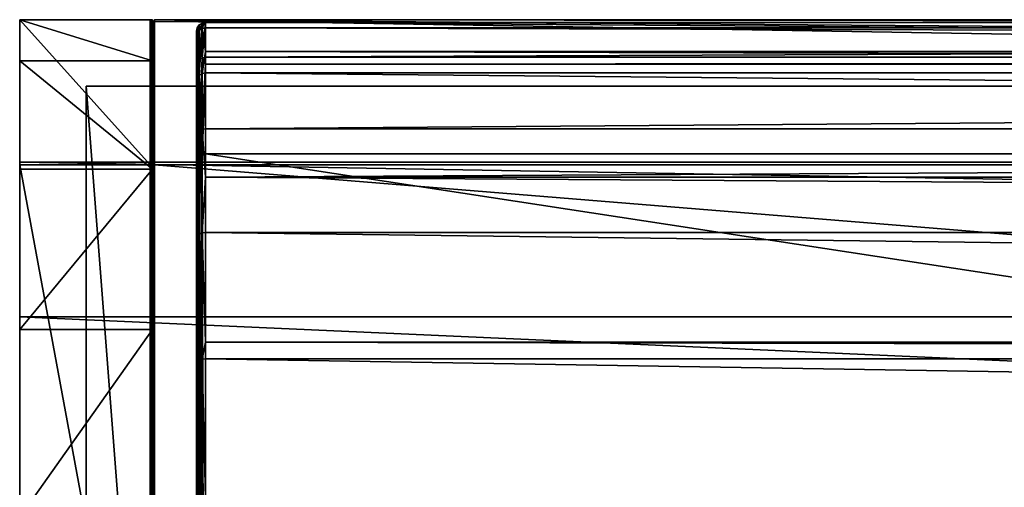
# Model space of a CAD drawing. Header units: millimetres. Extents: x 1 to 203, y 0 to 50.
# Tile 12 of 111: x 1 to 23, y 39 to 50. Entities that reach past the tile are written whole.
import ezdxf

# ---------------------------------------------------------------- set-up
doc = ezdxf.new("R2010")
doc.units = ezdxf.units.MM
doc.header["$LTSCALE"] = 25.4
doc.layers.get('0').update_dxf_attribs({"true_color": 0xff5454})

# ---------------------------------------------------------------- blocks, each defined once
blk = doc.blocks.new('LVM-FOCUS-OUT-S-LED-10145.STL')
at = {"color": 250, "true_color": 0x262626}
mesh = blk.add_polyface(dxfattribs=at)
corners = [(3.96, 46.461, 72.292), (1.01, 49.739, 72.292), (1.01, 46.461, 72.292), (3.96, 49.739, 72.292)]
mesh.append_faces([[corners[k] for k in face] for face in [(0, 1, 2), (1, 0, 3)]], dxfattribs={"vtx0": -1, "color": 250})
mesh = blk.add_polyface(dxfattribs=at)
corners = [(1.01, 49.739, 72.292), (4.01, 49.739, 40.292), (1.01, 49.739, 40.292), (3.96, 49.739, 51.292), (3.96, 49.739, 72.292), (4.01, 49.739, 51.292)]
mesh.append_faces([[corners[k] for k in face] for face in [(0, 1, 2), (3, 0, 4)]], dxfattribs={"vtx0": -1, "color": 250})
mesh.append_faces([[corners[k] for k in face] for face in [(1, 0, 3)]], dxfattribs={"vtx0": -1, "vtx1": -1, "vtx2": -1, "color": 250})
mesh.append_faces([[corners[k] for k in face] for face in [(5, 1, 3)]], dxfattribs={"vtx1": -1, "color": 250})
mesh = blk.add_polyface(dxfattribs=at)
corners = [(1.01, 46.461, 75.292), (1.01, 30.517, 72.292), (1.01, 30.517, 75.292), (1.01, 30.622, 32.499), (1.01, 34.241, 30.125), (1.01, 38.489, 29.292), (1.01, 42.737, 30.125), (1.01, 46.356, 32.499), (1.01, 46.461, 72.292), (1.01, 48.811, 36.064), (1.01, 49.739, 72.292), (1.01, 49.739, 40.292), (1.01, 27.239, 40.292), (1.01, 27.239, 72.292), (1.01, 28.167, 36.064)]
mesh.append_faces([[corners[k] for k in face] for face in [(0, 1, 2), (9, 10, 11), (1, 12, 13)]], dxfattribs={"vtx0": -1, "color": 250})
mesh.append_faces([[corners[k] for k in face] for face in [(3, 0, 4), (4, 0, 5), (5, 0, 6), (6, 0, 7), (7, 8, 9), (12, 1, 14), (14, 1, 3)]], dxfattribs={"vtx0": -1, "vtx1": -1, "color": 250})
mesh.append_faces([[corners[k] for k in face] for face in [(1, 0, 3)]], dxfattribs={"vtx0": -1, "vtx1": -1, "vtx2": -1, "color": 250})
mesh.append_faces([[corners[k] for k in face] for face in [(7, 0, 8), (9, 8, 10)]], dxfattribs={"vtx0": -1, "vtx2": -1, "color": 250})
mesh = blk.add_polyface(dxfattribs=at)
corners = [(1.01, 49.739, 40.292), (4.01, 48.811, 36.064), (1.01, 48.811, 36.064), (4.01, 49.739, 40.292)]
mesh.append_faces([[corners[k] for k in face] for face in [(0, 1, 2), (1, 0, 3)]], dxfattribs={"vtx0": -1, "color": 250})
mesh = blk.add_polyface(dxfattribs=at)
corners = [(3.96, 49.739, 51.292), (3.979, 49.7, 72.253), (3.979, 49.7, 51.292)]
mesh.append_faces([[corners[k] for k in face] for face in [(0, 1, 2)]], dxfattribs={"color": 250})
mesh = blk.add_polyface(dxfattribs=at)
corners = [(3.96, 49.739, 51.292), (3.965, 49.717, 72.27), (3.979, 49.7, 72.253)]
mesh.append_faces([[corners[k] for k in face] for face in [(0, 1, 2)]], dxfattribs={"color": 250})
mesh = blk.add_polyface(dxfattribs=at)
corners = [(3.96, 49.739, 72.292), (3.965, 49.717, 72.27), (3.96, 49.739, 51.292)]
mesh.append_faces([[corners[k] for k in face] for face in [(0, 1, 2)]], dxfattribs={"color": 250})
mesh = blk.add_polyface(dxfattribs=at)
corners = [(3.965, 49.717, 72.27), (3.96, 46.461, 72.292), (3.965, 46.44, 72.27), (3.96, 49.739, 72.292)]
mesh.append_faces([[corners[k] for k in face] for face in [(0, 1, 2), (1, 0, 3)]], dxfattribs={"vtx0": -1, "color": 250})
mesh = blk.add_polyface(dxfattribs=at)
corners = [(3.979, 49.7, 72.253), (3.965, 46.44, 72.27), (3.979, 46.422, 72.253), (3.965, 49.717, 72.27)]
mesh.append_faces([[corners[k] for k in face] for face in [(0, 1, 2), (1, 0, 3)]], dxfattribs={"vtx0": -1, "color": 250})
mesh = blk.add_polyface(dxfattribs=at)
corners = [(3.979, 49.7, 72.253), (4.01, 49.689, 51.292), (3.979, 49.7, 51.292), (4.01, 49.689, 72.242)]
mesh.append_faces([[corners[k] for k in face] for face in [(0, 1, 2), (1, 0, 3)]], dxfattribs={"vtx0": -1, "color": 250})
mesh = blk.add_polyface(dxfattribs=at)
corners = [(4.01, 46.411, 72.242), (3.979, 49.7, 72.253), (3.979, 46.422, 72.253), (4.01, 49.689, 72.242)]
mesh.append_faces([[corners[k] for k in face] for face in [(0, 1, 2), (1, 0, 3)]], dxfattribs={"vtx0": -1, "color": 250})
mesh = blk.add_polyface(dxfattribs=at)
corners = [(4.041, 49.7, 51.292), (4.01, 48.239, 51.292), (4.01, 49.689, 51.292), (200.01, 48.239, 51.292), (4.06, 49.739, 51.292), (199.96, 49.739, 51.292), (199.999, 49.69, 51.292)]
mesh.append_faces([[corners[k] for k in face] for face in [(0, 1, 2), (3, 5, 6)]], dxfattribs={"vtx0": -1, "color": 250})
mesh.append_faces([[corners[k] for k in face] for face in [(1, 0, 3)]], dxfattribs={"vtx0": -1, "vtx1": -1, "color": 250})
mesh.append_faces([[corners[k] for k in face] for face in [(3, 0, 4), (3, 4, 5)]], dxfattribs={"vtx0": -1, "vtx2": -1, "color": 250})
mesh = blk.add_polyface(dxfattribs=at)
corners = [(4.01, 28.167, 36.064), (4.01, 28.739, 51.292), (4.01, 27.239, 40.292), (4.01, 30.622, 32.499), (4.01, 48.239, 51.292), (4.01, 34.241, 30.125), (4.01, 38.489, 29.292), (4.01, 42.737, 30.125), (4.01, 46.356, 32.499), (4.01, 48.811, 36.064), (4.01, 49.689, 51.292), (4.01, 49.739, 40.292), (4.01, 49.739, 51.292)]
mesh.append_faces([[corners[k] for k in face] for face in [(0, 1, 2), (10, 11, 12)]], dxfattribs={"vtx0": -1, "color": 250})
mesh.append_faces([[corners[k] for k in face] for face in [(1, 3, 4), (4, 9, 10)]], dxfattribs={"vtx0": -1, "vtx1": -1, "color": 250})
mesh.append_faces([[corners[k] for k in face] for face in [(1, 0, 3), (4, 3, 5), (4, 5, 6), (4, 6, 7), (4, 7, 8), (4, 8, 9), (10, 9, 11)]], dxfattribs={"vtx0": -1, "vtx2": -1, "color": 250})
mesh = blk.add_polyface(dxfattribs=at)
corners = [(4.01, 49.689, 72.242), (4.041, 49.7, 51.292), (4.01, 49.689, 51.292), (4.041, 49.7, 72.253)]
mesh.append_faces([[corners[k] for k in face] for face in [(0, 1, 2), (1, 0, 3)]], dxfattribs={"vtx0": -1, "color": 250})
mesh = blk.add_polyface(dxfattribs=at)
corners = [(4.041, 46.422, 72.253), (4.01, 49.689, 72.242), (4.01, 46.411, 72.242), (4.041, 49.7, 72.253)]
mesh.append_faces([[corners[k] for k in face] for face in [(0, 1, 2), (1, 0, 3)]], dxfattribs={"vtx0": -1, "color": 250})
mesh = blk.add_polyface(dxfattribs=at)
corners = [(4.06, 49.739, 51.292), (4.041, 49.7, 51.292), (4.055, 49.717, 72.27)]
mesh.append_faces([[corners[k] for k in face] for face in [(0, 1, 2)]], dxfattribs={"color": 250})
mesh = blk.add_polyface(dxfattribs=at)
corners = [(4.055, 49.717, 72.27), (4.041, 49.7, 51.292), (4.041, 49.7, 72.253)]
mesh.append_faces([[corners[k] for k in face] for face in [(0, 1, 2)]], dxfattribs={"color": 250})
mesh = blk.add_polyface(dxfattribs=at)
corners = [(4.055, 46.44, 72.27), (4.041, 49.7, 72.253), (4.041, 46.422, 72.253), (4.055, 49.717, 72.27)]
mesh.append_faces([[corners[k] for k in face] for face in [(0, 1, 2), (1, 0, 3)]], dxfattribs={"vtx0": -1, "color": 250})
mesh = blk.add_polyface(dxfattribs=at)
corners = [(4.06, 49.739, 51.292), (4.055, 49.717, 72.27), (4.06, 49.739, 72.292)]
mesh.append_faces([[corners[k] for k in face] for face in [(0, 1, 2)]], dxfattribs={"color": 250})
mesh = blk.add_polyface(dxfattribs=at)
corners = [(4.06, 46.461, 72.292), (4.055, 49.717, 72.27), (4.055, 46.44, 72.27), (4.06, 49.739, 72.292)]
mesh.append_faces([[corners[k] for k in face] for face in [(0, 1, 2), (1, 0, 3)]], dxfattribs={"vtx0": -1, "color": 250})
mesh = blk.add_polyface(dxfattribs=at)
corners = [(199.96, 46.461, 72.292), (4.06, 49.739, 72.292), (4.06, 46.461, 72.292), (199.96, 49.739, 72.292)]
mesh.append_faces([[corners[k] for k in face] for face in [(0, 1, 2), (1, 0, 3)]], dxfattribs={"vtx0": -1, "color": 250})
mesh = blk.add_polyface(dxfattribs=at)
corners = [(4.06, 49.739, 72.292), (199.96, 49.739, 51.292), (4.06, 49.739, 51.292), (199.96, 49.739, 72.292)]
mesh.append_faces([[corners[k] for k in face] for face in [(0, 1, 2), (1, 0, 3)]], dxfattribs={"vtx0": -1, "color": 250})
mesh = blk.add_polyface(dxfattribs=at)
corners = [(5.069, 49.499, 38.53), (5.133, 49.663, 41.718), (5.133, 49.541, 38.522), (5.069, 49.62, 41.713)]
mesh.append_faces([[corners[k] for k in face] for face in [(0, 1, 2), (1, 0, 3)]], dxfattribs={"vtx0": -1, "color": 250})
mesh = blk.add_polyface(dxfattribs=at)
corners = [(5.069, 48.84, 44.802), (5.133, 49.663, 41.718), (5.069, 49.62, 41.713), (5.133, 48.88, 44.818)]
mesh.append_faces([[corners[k] for k in face] for face in [(0, 1, 2), (1, 0, 3)]], dxfattribs={"vtx0": -1, "color": 250})
mesh = blk.add_polyface(dxfattribs=at)
corners = [(5.21, 49.734, 40.918), (5.21, 49.556, 38.519), (5.133, 49.541, 38.522)]
mesh.append_faces([[corners[k] for k in face] for face in [(0, 1, 2)]], dxfattribs={"color": 250})
mesh = blk.add_polyface(dxfattribs=at)
corners = [(5.21, 49.679, 41.719), (5.21, 49.734, 40.918), (5.133, 49.663, 41.718)]
mesh.append_faces([[corners[k] for k in face] for face in [(0, 1, 2)]], dxfattribs={"color": 250})
mesh = blk.add_polyface(dxfattribs=at)
corners = [(5.21, 49.734, 40.918), (5.133, 49.541, 38.522), (5.133, 49.663, 41.718)]
mesh.append_faces([[corners[k] for k in face] for face in [(0, 1, 2)]], dxfattribs={"color": 250})
mesh = blk.add_polyface(dxfattribs=at)
corners = [(5.133, 48.88, 44.818), (5.21, 49.679, 41.719), (5.133, 49.663, 41.718), (5.21, 48.895, 44.824)]
mesh.append_faces([[corners[k] for k in face] for face in [(0, 1, 2), (1, 0, 3)]], dxfattribs={"vtx0": -1, "color": 250})
mesh = blk.add_polyface(dxfattribs=at)
corners = [(5.21, 49.679, 41.719), (199.81, 49.734, 40.918), (5.21, 49.734, 40.918), (199.81, 49.679, 41.719)]
mesh.append_faces([[corners[k] for k in face] for face in [(0, 1, 2), (1, 0, 3)]], dxfattribs={"vtx0": -1, "color": 250})
mesh = blk.add_polyface(dxfattribs=at)
corners = [(5.21, 49.734, 40.918), (199.81, 49.556, 38.519), (5.21, 49.556, 38.519), (199.81, 49.734, 40.918)]
mesh.append_faces([[corners[k] for k in face] for face in [(0, 1, 2), (1, 0, 3)]], dxfattribs={"vtx0": -1, "color": 250})
mesh = blk.add_polyface(dxfattribs=at)
corners = [(5.21, 48.895, 44.824), (199.81, 49.679, 41.719), (5.21, 49.679, 41.719), (199.81, 48.895, 44.824)]
mesh.append_faces([[corners[k] for k in face] for face in [(0, 1, 2), (1, 0, 3)]], dxfattribs={"vtx0": -1, "color": 250})
mesh = blk.add_polyface(dxfattribs=at)
corners = [(5.01, 49.48, 41.698), (5.025, 49.435, 38.541), (5.01, 49.359, 38.555), (5.025, 49.556, 41.706)]
mesh.append_faces([[corners[k] for k in face] for face in [(0, 1, 2), (1, 0, 3)]], dxfattribs={"vtx0": -1, "color": 250})
mesh = blk.add_polyface(dxfattribs=at)
corners = [(5.025, 48.78, 44.777), (5.01, 49.48, 41.698), (5.01, 48.71, 44.748), (5.025, 49.556, 41.706)]
mesh.append_faces([[corners[k] for k in face] for face in [(0, 1, 2), (1, 0, 3)]], dxfattribs={"vtx0": -1, "color": 250})
mesh = blk.add_polyface(dxfattribs=at)
corners = [(5.01, 30.42, 48.096), (5.01, 16.802, 1.196), (5.01, 0.664, 16.298), (5.01, 46.558, 32.994), (5.01, 32.875, 50.063), (5.01, 35.784, 51.259), (5.01, 38.912, 51.588), (5.01, 42.006, 51.021), (5.01, 44.815, 49.606), (5.01, 47.111, 47.457), (5.01, 48.359, 35.573), (5.01, 48.71, 44.748), (5.01, 49.359, 38.555), (5.01, 49.48, 41.698)]
mesh.append_faces([[corners[k] for k in face] for face in [(0, 1, 2), (12, 11, 13)]], dxfattribs={"vtx0": -1, "color": 250})
mesh.append_faces([[corners[k] for k in face] for face in [(1, 0, 3), (3, 9, 10), (10, 11, 12)]], dxfattribs={"vtx0": -1, "vtx1": -1, "color": 250})
mesh.append_faces([[corners[k] for k in face] for face in [(3, 0, 4), (3, 4, 5), (3, 5, 6), (3, 6, 7), (3, 7, 8), (3, 8, 9), (10, 9, 11)]], dxfattribs={"vtx0": -1, "vtx2": -1, "color": 250})
mesh = blk.add_polyface(dxfattribs=at)
corners = [(5.01, 49.359, 38.555), (5.025, 48.427, 35.539), (5.01, 48.359, 35.573), (5.025, 49.435, 38.541)]
mesh.append_faces([[corners[k] for k in face] for face in [(0, 1, 2), (1, 0, 3)]], dxfattribs={"vtx0": -1, "color": 250})
mesh = blk.add_polyface(dxfattribs=at)
corners = [(5.025, 49.556, 41.706), (5.069, 49.499, 38.53), (5.025, 49.435, 38.541), (5.069, 49.62, 41.713)]
mesh.append_faces([[corners[k] for k in face] for face in [(0, 1, 2), (1, 0, 3)]], dxfattribs={"vtx0": -1, "color": 250})
mesh = blk.add_polyface(dxfattribs=at)
corners = [(5.069, 48.84, 44.802), (5.025, 49.556, 41.706), (5.025, 48.78, 44.777), (5.069, 49.62, 41.713)]
mesh.append_faces([[corners[k] for k in face] for face in [(0, 1, 2), (1, 0, 3)]], dxfattribs={"vtx0": -1, "color": 250})
mesh = blk.add_polyface(dxfattribs=at)
corners = [(5.025, 49.435, 38.541), (5.069, 48.485, 35.51), (5.025, 48.427, 35.539), (5.069, 49.499, 38.53)]
mesh.append_faces([[corners[k] for k in face] for face in [(0, 1, 2), (1, 0, 3)]], dxfattribs={"vtx0": -1, "color": 250})
mesh = blk.add_polyface(dxfattribs=at)
corners = [(5.069, 48.485, 35.51), (5.133, 49.541, 38.522), (5.133, 48.524, 35.49), (5.069, 49.499, 38.53)]
mesh.append_faces([[corners[k] for k in face] for face in [(0, 1, 2), (1, 0, 3)]], dxfattribs={"vtx0": -1, "color": 250})
mesh = blk.add_polyface(dxfattribs=at)
corners = [(5.133, 49.541, 38.522), (5.21, 49.556, 38.519), (5.21, 49.021, 36.586)]
mesh.append_faces([[corners[k] for k in face] for face in [(0, 1, 2)]], dxfattribs={"color": 250})
mesh = blk.add_polyface(dxfattribs=at)
corners = [(5.133, 49.541, 38.522), (5.21, 49.021, 36.586), (5.133, 48.524, 35.49)]
mesh.append_faces([[corners[k] for k in face] for face in [(0, 1, 2)]], dxfattribs={"color": 250})
mesh = blk.add_polyface(dxfattribs=at)
corners = [(5.21, 49.556, 38.519), (199.81, 49.021, 36.586), (5.21, 49.021, 36.586), (199.81, 49.556, 38.519)]
mesh.append_faces([[corners[k] for k in face] for face in [(0, 1, 2), (1, 0, 3)]], dxfattribs={"vtx0": -1, "color": 250})
mesh = blk.add_polyface(dxfattribs=at)
corners = [(5.21, 49.021, 36.586), (5.21, 48.537, 35.483), (5.133, 48.524, 35.49)]
mesh.append_faces([[corners[k] for k in face] for face in [(0, 1, 2)]], dxfattribs={"color": 250})
mesh = blk.add_polyface(dxfattribs=at)
corners = [(5.21, 49.021, 36.586), (199.81, 48.537, 35.483), (5.21, 48.537, 35.483), (199.81, 49.021, 36.586)]
mesh.append_faces([[corners[k] for k in face] for face in [(0, 1, 2), (1, 0, 3)]], dxfattribs={"vtx0": -1, "color": 250})
mesh = blk.add_polyface(dxfattribs=at)
corners = [(1.01, 48.811, 36.064), (4.01, 46.356, 32.499), (1.01, 46.356, 32.499), (4.01, 48.811, 36.064)]
mesh.append_faces([[corners[k] for k in face] for face in [(0, 1, 2), (1, 0, 3)]], dxfattribs={"vtx0": -1, "color": 250})
mesh = blk.add_polyface(dxfattribs=at)
corners = [(5.025, 47.171, 47.505), (5.01, 48.71, 44.748), (5.01, 47.111, 47.457), (5.025, 48.78, 44.777)]
mesh.append_faces([[corners[k] for k in face] for face in [(0, 1, 2), (1, 0, 3)]], dxfattribs={"vtx0": -1, "color": 250})
mesh = blk.add_polyface(dxfattribs=at)
corners = [(5.069, 47.222, 47.546), (5.025, 48.78, 44.777), (5.025, 47.171, 47.505), (5.069, 48.84, 44.802)]
mesh.append_faces([[corners[k] for k in face] for face in [(0, 1, 2), (1, 0, 3)]], dxfattribs={"vtx0": -1, "color": 250})
mesh = blk.add_polyface(dxfattribs=at)
corners = [(5.069, 47.222, 47.546), (5.133, 48.88, 44.818), (5.069, 48.84, 44.802), (5.133, 47.256, 47.573)]
mesh.append_faces([[corners[k] for k in face] for face in [(0, 1, 2), (1, 0, 3)]], dxfattribs={"vtx0": -1, "color": 250})
mesh = blk.add_polyface(dxfattribs=at)
corners = [(5.21, 48.735, 45.193), (5.21, 48.895, 44.824), (5.133, 48.88, 44.818)]
mesh.append_faces([[corners[k] for k in face] for face in [(0, 1, 2)]], dxfattribs={"color": 250})
mesh = blk.add_polyface(dxfattribs=at)
corners = [(5.133, 47.256, 47.573), (5.21, 48.735, 45.193), (5.133, 48.88, 44.818)]
mesh.append_faces([[corners[k] for k in face] for face in [(0, 1, 2)]], dxfattribs={"color": 250})
mesh = blk.add_polyface(dxfattribs=at)
corners = [(5.21, 48.735, 45.193), (199.81, 48.895, 44.824), (5.21, 48.895, 44.824), (199.81, 48.735, 45.193)]
mesh.append_faces([[corners[k] for k in face] for face in [(0, 1, 2), (1, 0, 3)]], dxfattribs={"vtx0": -1, "color": 250})
mesh = blk.add_polyface(dxfattribs=at)
corners = [(5.069, 48.485, 35.51), (5.133, 48.524, 35.49), (5.11, 46.684, 32.876)]
mesh.append_faces([[corners[k] for k in face] for face in [(0, 1, 2)]], dxfattribs={"color": 250})
mesh = blk.add_polyface(dxfattribs=at)
corners = [(5.133, 48.524, 35.49), (5.133, 46.693, 32.868), (5.11, 46.684, 32.876)]
mesh.append_faces([[corners[k] for k in face] for face in [(0, 1, 2)]], dxfattribs={"color": 250})
mesh = blk.add_polyface(dxfattribs=at)
corners = [(5.21, 47.268, 47.582), (5.21, 48.735, 45.193), (5.133, 47.256, 47.573)]
mesh.append_faces([[corners[k] for k in face] for face in [(0, 1, 2)]], dxfattribs={"color": 250})
mesh = blk.add_polyface(dxfattribs=at)
corners = [(5.133, 46.693, 32.868), (5.21, 48.537, 35.483), (5.21, 46.704, 32.857), (5.133, 48.524, 35.49)]
mesh.append_faces([[corners[k] for k in face] for face in [(0, 1, 2), (1, 0, 3)]], dxfattribs={"vtx0": -1, "color": 250})
mesh = blk.add_polyface(dxfattribs=at)
corners = [(5.21, 47.268, 47.582), (199.81, 48.735, 45.193), (5.21, 48.735, 45.193), (199.81, 47.268, 47.582)]
mesh.append_faces([[corners[k] for k in face] for face in [(0, 1, 2), (1, 0, 3)]], dxfattribs={"vtx0": -1, "color": 250})
mesh = blk.add_polyface(dxfattribs=at)
corners = [(5.21, 48.537, 35.483), (199.81, 46.704, 32.857), (5.21, 46.704, 32.857), (199.81, 48.537, 35.483)]
mesh.append_faces([[corners[k] for k in face] for face in [(0, 1, 2), (1, 0, 3)]], dxfattribs={"vtx0": -1, "color": 250})
mesh = blk.add_polyface(dxfattribs=at)
corners = [(5.01, 48.359, 35.573), (5.025, 46.614, 32.942), (5.01, 46.558, 32.994), (5.025, 48.427, 35.539)]
mesh.append_faces([[corners[k] for k in face] for face in [(0, 1, 2), (1, 0, 3)]], dxfattribs={"vtx0": -1, "color": 250})
mesh = blk.add_polyface(dxfattribs=at)
corners = [(5.069, 48.485, 35.51), (5.037, 46.631, 32.926), (5.025, 48.427, 35.539)]
mesh.append_faces([[corners[k] for k in face] for face in [(0, 1, 2)]], dxfattribs={"color": 250})
mesh = blk.add_polyface(dxfattribs=at)
corners = [(5.025, 48.427, 35.539), (5.037, 46.631, 32.926), (5.025, 46.614, 32.942)]
mesh.append_faces([[corners[k] for k in face] for face in [(0, 1, 2)]], dxfattribs={"color": 250})
mesh = blk.add_polyface(dxfattribs=at)
corners = [(5.069, 48.485, 35.51), (5.069, 46.661, 32.897), (5.037, 46.631, 32.926)]
mesh.append_faces([[corners[k] for k in face] for face in [(0, 1, 2)]], dxfattribs={"color": 250})
mesh = blk.add_polyface(dxfattribs=at)
corners = [(5.069, 48.485, 35.51), (5.11, 46.684, 32.876), (5.069, 46.661, 32.897)]
mesh.append_faces([[corners[k] for k in face] for face in [(0, 1, 2)]], dxfattribs={"color": 250})
mesh = blk.add_polyface(dxfattribs=at)
corners = [(201.51, 48.239, 71.292), (200.01, 48.239, 51.292), (201.51, 48.239, 51.292), (4.01, 48.239, 51.292), (2.51, 48.239, 51.292), (2.51, 48.239, 71.292)]
mesh.append_faces([[corners[k] for k in face] for face in [(0, 1, 2), (4, 0, 5)]], dxfattribs={"vtx0": -1, "color": 250})
mesh.append_faces([[corners[k] for k in face] for face in [(1, 0, 3), (3, 0, 4)]], dxfattribs={"vtx0": -1, "vtx1": -1, "color": 250})
mesh = blk.add_polyface(dxfattribs=at)
corners = [(2.51, 48.239, 51.292), (2.51, 28.739, 71.292), (2.51, 28.739, 51.292), (2.51, 48.239, 71.292)]
mesh.append_faces([[corners[k] for k in face] for face in [(0, 1, 2), (1, 0, 3)]], dxfattribs={"vtx0": -1, "color": 250})
mesh = blk.add_polyface(dxfattribs=at)
corners = [(201.51, 48.239, 71.292), (2.51, 28.739, 71.292), (2.51, 48.239, 71.292), (201.51, 28.739, 71.292)]
mesh.append_faces([[corners[k] for k in face] for face in [(0, 1, 2), (1, 0, 3)]], dxfattribs={"vtx0": -1, "color": 250})
mesh = blk.add_polyface(dxfattribs=at)
corners = [(4.01, 28.739, 51.292), (2.51, 48.239, 51.292), (2.51, 28.739, 51.292), (4.01, 48.239, 51.292)]
mesh.append_faces([[corners[k] for k in face] for face in [(0, 1, 2), (1, 0, 3)]], dxfattribs={"vtx0": -1, "color": 250})
mesh = blk.add_polyface(dxfattribs=at)
corners = [(5.069, 44.896, 49.722), (5.025, 47.171, 47.505), (5.025, 44.859, 49.669), (5.069, 47.222, 47.546)]
mesh.append_faces([[corners[k] for k in face] for face in [(0, 1, 2), (1, 0, 3)]], dxfattribs={"vtx0": -1, "color": 250})
mesh = blk.add_polyface(dxfattribs=at)
corners = [(5.133, 44.921, 49.758), (5.069, 47.222, 47.546), (5.069, 44.896, 49.722), (5.133, 47.256, 47.573)]
mesh.append_faces([[corners[k] for k in face] for face in [(0, 1, 2), (1, 0, 3)]], dxfattribs={"vtx0": -1, "color": 250})
mesh = blk.add_polyface(dxfattribs=at)
corners = [(5.21, 46.177, 48.76), (5.21, 47.268, 47.582), (5.133, 47.256, 47.573)]
mesh.append_faces([[corners[k] for k in face] for face in [(0, 1, 2)]], dxfattribs={"color": 250})
mesh = blk.add_polyface(dxfattribs=at)
corners = [(5.133, 47.256, 47.573), (5.133, 44.921, 49.758), (5.21, 46.177, 48.76)]
mesh.append_faces([[corners[k] for k in face] for face in [(0, 1, 2)]], dxfattribs={"color": 250})
mesh = blk.add_polyface(dxfattribs=at)
corners = [(5.21, 46.177, 48.76), (199.81, 47.268, 47.582), (5.21, 47.268, 47.582), (199.81, 46.177, 48.76)]
mesh.append_faces([[corners[k] for k in face] for face in [(0, 1, 2), (1, 0, 3)]], dxfattribs={"vtx0": -1, "color": 250})
mesh = blk.add_polyface(dxfattribs=at)
corners = [(5.025, 44.859, 49.669), (5.01, 47.111, 47.457), (5.01, 44.815, 49.606), (5.025, 47.171, 47.505)]
mesh.append_faces([[corners[k] for k in face] for face in [(0, 1, 2), (1, 0, 3)]], dxfattribs={"vtx0": -1, "color": 250})
at = {"color": 18, "true_color": 0x000000}
mesh = blk.add_polyface(dxfattribs=at)
corners = [(1.01, 46.517, 90.992), (203.01, 46.517, 75.292), (1.01, 46.517, 75.292), (203.01, 46.517, 90.992)]
mesh.append_faces([[corners[k] for k in face] for face in [(0, 1, 2), (1, 0, 3)]], dxfattribs={"vtx0": -1, "color": 18})
at = {"color": 250, "true_color": 0x262626}
mesh = blk.add_polyface(dxfattribs=at)
corners = [(203.01, 46.517, 75.292), (1.01, 30.517, 75.292), (1.01, 46.517, 75.292), (203.01, 30.517, 75.292)]
mesh.append_faces([[corners[k] for k in face] for face in [(0, 1, 2), (1, 0, 3)]], dxfattribs={"vtx0": -1, "color": 250})
at = {"color": 18, "true_color": 0x000000}
mesh = blk.add_polyface(dxfattribs=at)
corners = [(203.01, 43.017, 90.992), (1.01, 46.517, 90.992), (1.01, 43.017, 90.992), (203.01, 46.517, 90.992)]
mesh.append_faces([[corners[k] for k in face] for face in [(0, 1, 2), (1, 0, 3)]], dxfattribs={"vtx0": -1, "color": 18})
mesh = blk.add_polyface(dxfattribs=at)
corners = [(1.01, 43.017, 92.292), (1.01, 34.017, 90.992), (1.01, 34.017, 92.292), (1.01, 30.517, 75.292), (1.01, 30.517, 90.992), (1.01, 46.517, 75.292), (1.01, 43.017, 90.992), (1.01, 46.517, 90.992)]
mesh.append_faces([[corners[k] for k in face] for face in [(0, 1, 2), (1, 3, 4), (5, 6, 7)]], dxfattribs={"vtx0": -1, "color": 18})
mesh.append_faces([[corners[k] for k in face] for face in [(3, 1, 5), (6, 1, 0)]], dxfattribs={"vtx0": -1, "vtx1": -1, "color": 18})
mesh.append_faces([[corners[k] for k in face] for face in [(5, 1, 6)]], dxfattribs={"vtx0": -1, "vtx1": -1, "vtx2": -1, "color": 18})
at = {"color": 250, "true_color": 0x262626}
mesh = blk.add_polyface(dxfattribs=at)
corners = [(5.025, 46.614, 32.942), (5.01, 16.802, 1.196), (5.01, 46.558, 32.994)]
mesh.append_faces([[corners[k] for k in face] for face in [(0, 1, 2)]], dxfattribs={"color": 250})
mesh = blk.add_polyface(dxfattribs=at)
corners = [(5.025, 46.614, 32.942), (5.037, 16.875, 1.128), (5.01, 16.802, 1.196)]
mesh.append_faces([[corners[k] for k in face] for face in [(0, 1, 2)]], dxfattribs={"color": 250})
mesh = blk.add_polyface(dxfattribs=at)
corners = [(5.037, 46.631, 32.926), (5.037, 16.875, 1.128), (5.025, 46.614, 32.942)]
mesh.append_faces([[corners[k] for k in face] for face in [(0, 1, 2)]], dxfattribs={"color": 250})
mesh = blk.add_polyface(dxfattribs=at)
corners = [(5.069, 46.661, 32.897), (5.11, 16.928, 1.078), (5.037, 46.631, 32.926)]
mesh.append_faces([[corners[k] for k in face] for face in [(0, 1, 2)]], dxfattribs={"color": 250})
mesh = blk.add_polyface(dxfattribs=at)
corners = [(5.037, 46.631, 32.926), (5.11, 16.928, 1.078), (5.037, 16.875, 1.128)]
mesh.append_faces([[corners[k] for k in face] for face in [(0, 1, 2)]], dxfattribs={"color": 250})
mesh = blk.add_polyface(dxfattribs=at)
corners = [(5.11, 46.684, 32.876), (5.11, 16.928, 1.078), (5.069, 46.661, 32.897)]
mesh.append_faces([[corners[k] for k in face] for face in [(0, 1, 2)]], dxfattribs={"color": 250})
mesh = blk.add_polyface(dxfattribs=at)
corners = [(5.11, 46.684, 32.876), (5.133, 46.693, 32.868), (5.21, 16.948, 1.06)]
mesh.append_faces([[corners[k] for k in face] for face in [(0, 1, 2)]], dxfattribs={"color": 250})
mesh = blk.add_polyface(dxfattribs=at)
corners = [(5.11, 46.684, 32.876), (5.21, 16.948, 1.06), (5.11, 16.928, 1.078)]
mesh.append_faces([[corners[k] for k in face] for face in [(0, 1, 2)]], dxfattribs={"color": 250})
mesh = blk.add_polyface(dxfattribs=at)
corners = [(5.133, 46.693, 32.868), (5.21, 46.704, 32.857), (5.21, 16.948, 1.06)]
mesh.append_faces([[corners[k] for k in face] for face in [(0, 1, 2)]], dxfattribs={"color": 250})
mesh = blk.add_polyface(dxfattribs=at)
corners = [(5.21, 46.704, 32.857), (199.81, 16.948, 1.06), (5.21, 16.948, 1.06), (199.81, 46.704, 32.857)]
mesh.append_faces([[corners[k] for k in face] for face in [(0, 1, 2), (1, 0, 3)]], dxfattribs={"vtx0": -1, "color": 250})
mesh = blk.add_polyface(dxfattribs=at)
corners = [(3.96, 30.517, 75.292), (1.01, 46.461, 75.292), (1.01, 30.517, 75.292), (3.96, 46.461, 75.292)]
mesh.append_faces([[corners[k] for k in face] for face in [(0, 1, 2), (1, 0, 3)]], dxfattribs={"vtx0": -1, "color": 250})
mesh = blk.add_polyface(dxfattribs=at)
corners = [(1.01, 46.461, 75.292), (3.96, 46.461, 72.292), (1.01, 46.461, 72.292), (3.96, 46.461, 75.292)]
mesh.append_faces([[corners[k] for k in face] for face in [(0, 1, 2), (1, 0, 3)]], dxfattribs={"vtx0": -1, "color": 250})
mesh = blk.add_polyface(dxfattribs=at)
corners = [(4.01, 46.356, 32.499), (1.01, 42.737, 30.125), (1.01, 46.356, 32.499), (4.01, 42.737, 30.125)]
mesh.append_faces([[corners[k] for k in face] for face in [(0, 1, 2), (1, 0, 3)]], dxfattribs={"vtx0": -1, "color": 250})
mesh = blk.add_polyface(dxfattribs=at)
corners = [(3.965, 30.539, 75.27), (3.96, 46.461, 75.292), (3.96, 30.517, 75.292), (3.965, 46.44, 75.27)]
mesh.append_faces([[corners[k] for k in face] for face in [(0, 1, 2), (1, 0, 3)]], dxfattribs={"vtx0": -1, "color": 250})
mesh = blk.add_polyface(dxfattribs=at)
corners = [(3.96, 46.461, 72.292), (3.965, 46.44, 75.27), (3.965, 46.44, 72.27), (3.96, 46.461, 75.292)]
mesh.append_faces([[corners[k] for k in face] for face in [(0, 1, 2), (1, 0, 3)]], dxfattribs={"vtx0": -1, "color": 250})
mesh = blk.add_polyface(dxfattribs=at)
corners = [(3.965, 46.44, 75.27), (3.965, 30.539, 75.27), (3.979, 30.556, 75.253)]
mesh.append_faces([[corners[k] for k in face] for face in [(0, 1, 2)]], dxfattribs={"color": 250})
mesh = blk.add_polyface(dxfattribs=at)
corners = [(3.999, 46.413, 75.243), (3.965, 46.44, 75.27), (3.979, 30.556, 75.253)]
mesh.append_faces([[corners[k] for k in face] for face in [(0, 1, 2)]], dxfattribs={"color": 250})
mesh = blk.add_polyface(dxfattribs=at)
corners = [(3.965, 46.44, 75.27), (3.999, 46.413, 75.243), (3.965, 46.44, 72.27)]
mesh.append_faces([[corners[k] for k in face] for face in [(0, 1, 2)]], dxfattribs={"color": 250})
mesh = blk.add_polyface(dxfattribs=at)
corners = [(3.965, 46.44, 72.27), (3.999, 46.413, 75.243), (3.979, 46.422, 72.253)]
mesh.append_faces([[corners[k] for k in face] for face in [(0, 1, 2)]], dxfattribs={"color": 250})
mesh = blk.add_polyface(dxfattribs=at)
corners = [(3.999, 46.413, 75.243), (4.01, 46.411, 72.242), (3.979, 46.422, 72.253)]
mesh.append_faces([[corners[k] for k in face] for face in [(0, 1, 2)]], dxfattribs={"color": 250})
mesh = blk.add_polyface(dxfattribs=at)
corners = [(4.01, 30.567, 75.242), (3.999, 46.413, 75.243), (3.979, 30.556, 75.253)]
mesh.append_faces([[corners[k] for k in face] for face in [(0, 1, 2)]], dxfattribs={"color": 250})
mesh = blk.add_polyface(dxfattribs=at)
corners = [(4.041, 46.422, 75.253), (3.999, 46.413, 75.243), (4.01, 30.567, 75.242)]
mesh.append_faces([[corners[k] for k in face] for face in [(0, 1, 2)]], dxfattribs={"color": 250})
mesh = blk.add_polyface(dxfattribs=at)
corners = [(4.041, 46.422, 75.253), (4.01, 46.411, 72.242), (3.999, 46.413, 75.243)]
mesh.append_faces([[corners[k] for k in face] for face in [(0, 1, 2)]], dxfattribs={"color": 250})
mesh = blk.add_polyface(dxfattribs=at)
corners = [(4.041, 46.422, 75.253), (4.01, 30.567, 75.242), (4.041, 30.556, 75.253)]
mesh.append_faces([[corners[k] for k in face] for face in [(0, 1, 2)]], dxfattribs={"color": 250})
mesh = blk.add_polyface(dxfattribs=at)
corners = [(4.041, 46.422, 75.253), (4.041, 46.422, 72.253), (4.01, 46.411, 72.242)]
mesh.append_faces([[corners[k] for k in face] for face in [(0, 1, 2)]], dxfattribs={"color": 250})
mesh = blk.add_polyface(dxfattribs=at)
corners = [(4.055, 46.44, 75.27), (4.041, 30.556, 75.253), (4.055, 30.539, 75.27), (4.041, 46.422, 75.253)]
mesh.append_faces([[corners[k] for k in face] for face in [(0, 1, 2), (1, 0, 3)]], dxfattribs={"vtx0": -1, "color": 250})
mesh = blk.add_polyface(dxfattribs=at)
corners = [(4.055, 46.44, 75.27), (4.041, 46.422, 72.253), (4.041, 46.422, 75.253), (4.055, 46.44, 72.27)]
mesh.append_faces([[corners[k] for k in face] for face in [(0, 1, 2), (1, 0, 3)]], dxfattribs={"vtx0": -1, "color": 250})
mesh = blk.add_polyface(dxfattribs=at)
corners = [(4.06, 46.461, 75.292), (4.055, 30.539, 75.27), (4.06, 30.517, 75.292), (4.055, 46.44, 75.27)]
mesh.append_faces([[corners[k] for k in face] for face in [(0, 1, 2), (1, 0, 3)]], dxfattribs={"vtx0": -1, "color": 250})
mesh = blk.add_polyface(dxfattribs=at)
corners = [(4.06, 46.461, 75.292), (4.055, 46.44, 72.27), (4.055, 46.44, 75.27), (4.06, 46.461, 72.292)]
mesh.append_faces([[corners[k] for k in face] for face in [(0, 1, 2), (1, 0, 3)]], dxfattribs={"vtx0": -1, "color": 250})
mesh = blk.add_polyface(dxfattribs=at)
corners = [(199.96, 30.517, 75.292), (4.06, 46.461, 75.292), (4.06, 30.517, 75.292), (199.96, 46.461, 75.292)]
mesh.append_faces([[corners[k] for k in face] for face in [(0, 1, 2), (1, 0, 3)]], dxfattribs={"vtx0": -1, "color": 250})
mesh = blk.add_polyface(dxfattribs=at)
corners = [(4.06, 46.461, 75.292), (199.96, 46.461, 72.292), (4.06, 46.461, 72.292), (199.96, 46.461, 75.292)]
mesh.append_faces([[corners[k] for k in face] for face in [(0, 1, 2), (1, 0, 3)]], dxfattribs={"vtx0": -1, "color": 250})
mesh = blk.add_polyface(dxfattribs=at)
corners = [(5.21, 46.177, 48.76), (5.133, 44.921, 49.758), (5.21, 44.929, 49.77)]
mesh.append_faces([[corners[k] for k in face] for face in [(0, 1, 2)]], dxfattribs={"color": 250})
mesh = blk.add_polyface(dxfattribs=at)
corners = [(199.81, 44.929, 49.77), (5.21, 46.177, 48.76), (5.21, 44.929, 49.77), (199.81, 46.177, 48.76)]
mesh.append_faces([[corners[k] for k in face] for face in [(0, 1, 2), (1, 0, 3)]], dxfattribs={"vtx0": -1, "color": 250})
mesh = blk.add_polyface(dxfattribs=at)
corners = [(5.025, 42.03, 51.094), (5.01, 44.815, 49.606), (5.01, 42.006, 51.021), (5.025, 44.859, 49.669)]
mesh.append_faces([[corners[k] for k in face] for face in [(0, 1, 2), (1, 0, 3)]], dxfattribs={"vtx0": -1, "color": 250})
mesh = blk.add_polyface(dxfattribs=at)
corners = [(5.069, 42.051, 51.155), (5.025, 44.859, 49.669), (5.025, 42.03, 51.094), (5.069, 44.896, 49.722)]
mesh.append_faces([[corners[k] for k in face] for face in [(0, 1, 2), (1, 0, 3)]], dxfattribs={"vtx0": -1, "color": 250})
mesh = blk.add_polyface(dxfattribs=at)
corners = [(5.133, 42.065, 51.197), (5.069, 44.896, 49.722), (5.069, 42.051, 51.155), (5.133, 44.921, 49.758)]
mesh.append_faces([[corners[k] for k in face] for face in [(0, 1, 2), (1, 0, 3)]], dxfattribs={"vtx0": -1, "color": 250})
mesh = blk.add_polyface(dxfattribs=at)
corners = [(5.21, 44.929, 49.77), (5.133, 44.921, 49.758), (5.21, 42.448, 51.076)]
mesh.append_faces([[corners[k] for k in face] for face in [(0, 1, 2)]], dxfattribs={"color": 250})
mesh = blk.add_polyface(dxfattribs=at)
corners = [(5.21, 42.448, 51.076), (5.133, 44.921, 49.758), (5.133, 42.065, 51.197)]
mesh.append_faces([[corners[k] for k in face] for face in [(0, 1, 2)]], dxfattribs={"color": 250})
mesh = blk.add_polyface(dxfattribs=at)
corners = [(199.81, 42.448, 51.076), (5.21, 44.929, 49.77), (5.21, 42.448, 51.076), (199.81, 44.929, 49.77)]
mesh.append_faces([[corners[k] for k in face] for face in [(0, 1, 2), (1, 0, 3)]], dxfattribs={"vtx0": -1, "color": 250})
at = {"color": 18, "true_color": 0x000000}
mesh = blk.add_polyface(dxfattribs=at)
corners = [(203.01, 34.017, 92.292), (1.01, 43.017, 92.292), (1.01, 34.017, 92.292), (203.01, 43.017, 92.292)]
mesh.append_faces([[corners[k] for k in face] for face in [(0, 1, 2), (1, 0, 3)]], dxfattribs={"vtx0": -1, "color": 18})
mesh = blk.add_polyface(dxfattribs=at)
corners = [(1.01, 43.017, 92.292), (203.01, 43.017, 90.992), (1.01, 43.017, 90.992), (203.01, 43.017, 92.292)]
mesh.append_faces([[corners[k] for k in face] for face in [(0, 1, 2), (1, 0, 3)]], dxfattribs={"vtx0": -1, "color": 18})
at = {"color": 250, "true_color": 0x262626}
mesh = blk.add_polyface(dxfattribs=at)
corners = [(4.01, 42.737, 30.125), (1.01, 38.489, 29.292), (1.01, 42.737, 30.125), (4.01, 38.489, 29.292)]
mesh.append_faces([[corners[k] for k in face] for face in [(0, 1, 2), (1, 0, 3)]], dxfattribs={"vtx0": -1, "color": 250})
mesh = blk.add_polyface(dxfattribs=at)
corners = [(5.21, 42.448, 51.076), (5.133, 42.065, 51.197), (5.21, 42.069, 51.211)]
mesh.append_faces([[corners[k] for k in face] for face in [(0, 1, 2)]], dxfattribs={"color": 250})
mesh = blk.add_polyface(dxfattribs=at)
corners = [(199.81, 42.069, 51.211), (5.21, 42.448, 51.076), (5.21, 42.069, 51.211), (199.81, 42.448, 51.076)]
mesh.append_faces([[corners[k] for k in face] for face in [(0, 1, 2), (1, 0, 3)]], dxfattribs={"vtx0": -1, "color": 250})
mesh = blk.add_polyface(dxfattribs=at)
corners = [(5.133, 38.919, 51.772), (5.069, 42.051, 51.155), (5.069, 38.917, 51.729), (5.133, 42.065, 51.197)]
mesh.append_faces([[corners[k] for k in face] for face in [(0, 1, 2), (1, 0, 3)]], dxfattribs={"vtx0": -1, "color": 250})
mesh = blk.add_polyface(dxfattribs=at)
corners = [(5.21, 38.919, 51.788), (5.133, 42.065, 51.197), (5.133, 38.919, 51.772), (5.21, 42.069, 51.211)]
mesh.append_faces([[corners[k] for k in face] for face in [(0, 1, 2), (1, 0, 3)]], dxfattribs={"vtx0": -1, "color": 250})
mesh = blk.add_polyface(dxfattribs=at)
corners = [(199.81, 38.919, 51.788), (5.21, 42.069, 51.211), (5.21, 38.919, 51.788), (199.81, 42.069, 51.211)]
mesh.append_faces([[corners[k] for k in face] for face in [(0, 1, 2), (1, 0, 3)]], dxfattribs={"vtx0": -1, "color": 250})
mesh = blk.add_polyface(dxfattribs=at)
corners = [(5.025, 38.915, 51.664), (5.01, 42.006, 51.021), (5.01, 38.912, 51.588), (5.025, 42.03, 51.094)]
mesh.append_faces([[corners[k] for k in face] for face in [(0, 1, 2), (1, 0, 3)]], dxfattribs={"vtx0": -1, "color": 250})
mesh = blk.add_polyface(dxfattribs=at)
corners = [(5.069, 38.917, 51.729), (5.025, 42.03, 51.094), (5.025, 38.915, 51.664), (5.069, 42.051, 51.155)]
mesh.append_faces([[corners[k] for k in face] for face in [(0, 1, 2), (1, 0, 3)]], dxfattribs={"vtx0": -1, "color": 250})

msp = doc.modelspace()

# ---------------------------------------------------------------- block references
at = {"color": 0}
msp.add_blockref('LVM-FOCUS-OUT-S-LED-10145.STL', (0, 0), dxfattribs=at)

doc.saveas('drawing.dxf')
